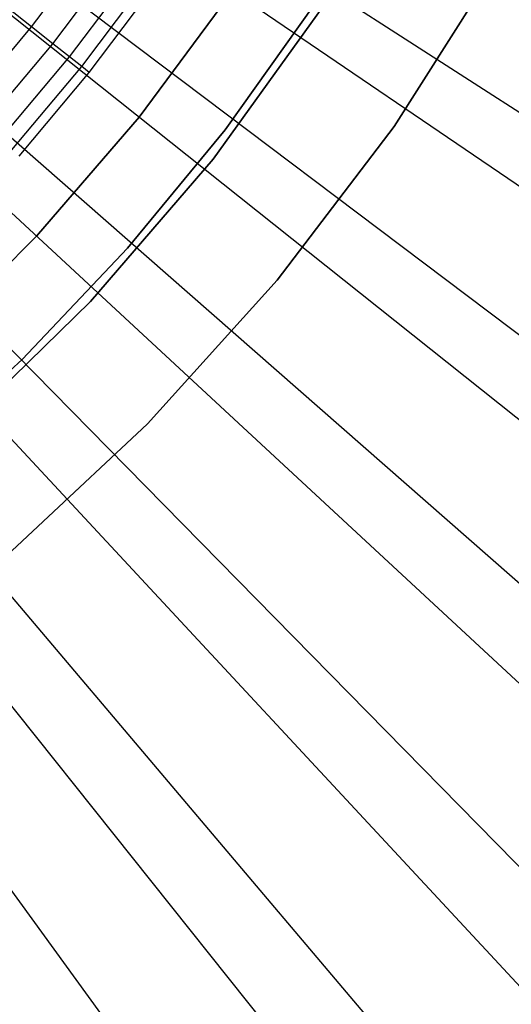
# Model space of a CAD drawing. Extents: x 0.1 to 20.1, y -10 to 10.
# Tile 74 of 127: x 11.9 to 12.5, y -2.6 to -1.4. Entities that reach past the tile are written whole.
import ezdxf

# ---------------------------------------------------------------- set-up
doc = ezdxf.new("R2010")
doc.units = 0
doc.header["$LTSCALE"] = 2.54
doc.layers.get('0').update_dxf_attribs({"linetype": 'CONTINUOUS'})

# ---------------------------------------------------------------- blocks, each defined once
blk = doc.blocks.new('DROPS_COLOR_E_STL')
at = {"color": 0}
for p, q in [((18.2817, -5.5782, 1.7), (10.8092, -0.4835, 14.6161)), ((18.2817, -5.5782, 1.7), (10.8092, -0.4835, 14.6161)), ((10.8563, -0.4878, 14.6961), (18.5034, -5.4205, 1.7)), ((10.8563, -0.4878, 14.6961), (18.5034, -5.4205, 1.7)), ((17.842, -6.174, 1.7), (10.7711, -0.5352, 14.6161)), ((17.842, -6.174, 1.7), (10.7711, -0.5352, 14.6161)), ((10.8182, -0.5424, 14.6961), (18.0802, -6.0263, 1.7)), ((10.8182, -0.5424, 14.6961), (18.0802, -6.0263, 1.7)), ((17.3589, -6.7353, 1.7), (10.7292, -0.5838, 14.6161)), ((17.3589, -6.7353, 1.7), (10.7292, -0.5838, 14.6161)), ((10.7762, -0.5939, 14.6961), (17.6133, -6.5992, 1.7)), ((10.7762, -0.5939, 14.6961), (17.6133, -6.5992, 1.7)), ((16.8353, -7.2589, 1.7), (10.6838, -0.6292, 14.6161)), ((16.8353, -7.2589, 1.7), (10.6838, -0.6292, 14.6161)), ((10.7305, -0.6422, 14.6961), (17.1054, -7.1361, 1.7)), ((10.7305, -0.6422, 14.6961), (17.1054, -7.1361, 1.7)), ((16.274, -7.742, 1.7), (10.6352, -0.6711, 14.6161)), ((16.274, -7.742, 1.7), (10.6352, -0.6711, 14.6161)), ((10.6813, -0.6871, 14.6961), (16.5593, -7.634, 1.7)), ((10.6813, -0.6871, 14.6961), (16.5593, -7.634, 1.7)), ((10.629, -0.7281, 14.6961), (15.9779, -8.0902, 1.7)), ((10.629, -0.7281, 14.6961), (15.9779, -8.0902, 1.7)), ((11.9266, -1.451, 7.2961), (12.0019, -1.3508, 7.2961)), ((11.9266, -1.451, 7.2961), (12.0019, -1.3508, 7.2961)), ((11.9519, -1.471, 7.1592), (12.0282, -1.3695, 7.1592)), ((11.9519, -1.471, 7.1592), (12.0282, -1.3695, 7.1592)), ((11.9718, -1.4868, 7.0208), (12.0489, -1.3842, 7.0208)), ((11.9718, -1.4868, 7.0208), (12.0489, -1.3842, 7.0208)), ((12.3582, -1.5695, 171.7), (12.4816, -1.375, 171.7)), ((12.4816, -1.375, 164.1), (12.3582, -1.5695, 164.1)), ((12.3582, -1.5695, 171.7), (12.4816, -1.375, 171.7)), ((12.4816, -1.375, 164.1), (12.3582, -1.5695, 164.1)), ((11.9863, -1.4983, 6.8814), (12.064, -1.3949, 6.8814)), ((11.9863, -1.4983, 6.8814), (12.064, -1.3949, 6.8814)), ((11.9953, -1.5055, 6.7413), (12.0734, -1.4016, 6.7413)), ((11.9953, -1.5055, 6.7413), (12.0734, -1.4016, 6.7413)), ((12.0546, -1.5587, 6.6383), (12.1656, -1.4083, 6.6383)), ((12.1656, -1.4083, 6.7413), (12.0546, -1.5587, 6.7413)), ((12.0546, -1.5587, 6.6383), (12.1656, -1.4083, 6.6383)), ((12.1656, -1.4083, 6.7413), (12.0546, -1.5587, 6.7413)), ((11.9266, -1.451, 7.2961), (11.8961, -1.4267, 7.4312)), ((11.9266, -1.451, 7.2961), (11.8961, -1.4267, 7.4312)), ((12.2734, -1.427, 171.7), (12.1427, -1.6085, 171.7)), ((12.1427, -1.6085, 164.1), (12.2734, -1.427, 164.1)), ((12.1427, -1.6085, 164.1), (12.2734, -1.427, 164.1)), ((12.2734, -1.427, 171.7), (12.1427, -1.6085, 171.7)), ((12.1571, -1.5737, 164.4), (12.263, -1.4246, 164.4)), ((12.263, -1.4246, 164.3), (12.1571, -1.5737, 164.3)), ((12.1571, -1.5737, 164.4), (12.263, -1.4246, 164.4)), ((12.263, -1.4246, 164.3), (12.1571, -1.5737, 164.3)), ((11.8461, -1.5469, 7.2961), (11.9266, -1.451, 7.2961)), ((11.8461, -1.5469, 7.2961), (11.9266, -1.451, 7.2961)), ((11.9519, -1.471, 7.1592), (11.9266, -1.451, 7.2961)), ((11.9519, -1.471, 7.1592), (11.9266, -1.451, 7.2961)), ((11.8703, -1.5683, 7.1592), (11.9519, -1.471, 7.1592)), ((11.8703, -1.5683, 7.1592), (11.9519, -1.471, 7.1592)), ((11.9718, -1.4868, 7.0208), (11.9519, -1.471, 7.1592)), ((11.9718, -1.4868, 7.0208), (11.9519, -1.471, 7.1592)), ((11.8893, -1.5852, 7.0208), (11.9718, -1.4868, 7.0208)), ((11.8893, -1.5852, 7.0208), (11.9718, -1.4868, 7.0208)), ((11.9863, -1.4983, 6.8814), (11.9718, -1.4868, 7.0208)), ((11.9863, -1.4983, 6.8814), (11.9718, -1.4868, 7.0208)), ((11.9031, -1.5974, 6.8814), (11.9863, -1.4983, 6.8814)), ((11.9031, -1.5974, 6.8814), (11.9863, -1.4983, 6.8814)), ((11.9953, -1.5055, 6.7413), (11.9863, -1.4983, 6.8814)), ((11.9953, -1.5055, 6.7413), (11.9863, -1.4983, 6.8814)), ((11.9118, -1.6051, 6.7413), (11.9953, -1.5055, 6.7413)), ((11.9118, -1.6051, 6.7413), (11.9953, -1.5055, 6.7413)), ((11.9326, -1.7004, 6.6383), (12.0546, -1.5587, 6.6383)), ((12.0546, -1.5587, 6.7413), (11.9326, -1.7004, 6.7413)), ((11.9326, -1.7004, 6.6383), (12.0546, -1.5587, 6.6383)), ((12.0546, -1.5587, 6.7413), (11.9326, -1.7004, 6.7413)), ((12.0546, -1.5587, 6.6383), (12.0546, -1.5587, 6.7413)), ((12.0546, -1.5587, 6.6383), (12.0546, -1.5587, 6.7413)), ((12.2189, -1.7529, 171.7), (12.3582, -1.5695, 171.7)), ((12.3582, -1.5695, 164.1), (12.2189, -1.7529, 164.1)), ((12.2189, -1.7529, 171.7), (12.3582, -1.5695, 171.7)), ((12.3582, -1.5695, 164.1), (12.2189, -1.7529, 164.1)), ((12.3582, -1.5695, 171.7), (12.3582, -1.5695, 164.1)), ((12.3582, -1.5695, 171.7), (12.3582, -1.5695, 164.1)), ((12.041, -1.7149, 164.4), (12.1571, -1.5737, 164.4)), ((12.1571, -1.5737, 164.3), (12.041, -1.7149, 164.3)), ((12.041, -1.7149, 164.4), (12.1571, -1.5737, 164.4)), ((12.1571, -1.5737, 164.3), (12.041, -1.7149, 164.3)), ((12.1571, -1.5737, 164.4), (12.1571, -1.5737, 164.3)), ((12.1571, -1.5737, 164.4), (12.1571, -1.5737, 164.3)), ((12.1427, -1.6085, 171.7), (11.9968, -1.7782, 171.7)), ((11.9968, -1.7782, 164.1), (12.1427, -1.6085, 164.1)), ((11.9968, -1.7782, 164.1), (12.1427, -1.6085, 164.1)), ((12.1427, -1.6085, 171.7), (11.9968, -1.7782, 171.7)), ((12.1427, -1.6085, 164.1), (12.1427, -1.6085, 171.7)), ((12.1427, -1.6085, 164.1), (12.1427, -1.6085, 171.7)), ((11.8004, -1.8326, 6.6383), (11.9326, -1.7004, 6.6383)), ((11.9326, -1.7004, 6.7413), (11.8004, -1.8326, 6.7413)), ((11.8004, -1.8326, 6.6383), (11.9326, -1.7004, 6.6383)), ((11.9326, -1.7004, 6.7413), (11.8004, -1.8326, 6.7413)), ((11.9326, -1.7004, 6.6383), (11.9326, -1.7004, 6.7413)), ((11.9326, -1.7004, 6.6383), (11.9326, -1.7004, 6.7413)), ((11.9152, -1.8475, 164.4), (12.041, -1.7149, 164.4)), ((12.041, -1.7149, 164.3), (11.9152, -1.8475, 164.3)), ((11.9152, -1.8475, 164.4), (12.041, -1.7149, 164.4)), ((12.041, -1.7149, 164.3), (11.9152, -1.8475, 164.3)), ((12.041, -1.7149, 164.4), (12.041, -1.7149, 164.3)), ((12.041, -1.7149, 164.4), (12.041, -1.7149, 164.3)), ((12.0648, -1.9241, 171.7), (12.2189, -1.7529, 171.7)), ((12.2189, -1.7529, 164.1), (12.0648, -1.9241, 164.1)), ((12.0648, -1.9241, 171.7), (12.2189, -1.7529, 171.7)), ((12.2189, -1.7529, 164.1), (12.0648, -1.9241, 164.1)), ((12.2189, -1.7529, 171.7), (12.2189, -1.7529, 164.1)), ((12.2189, -1.7529, 171.7), (12.2189, -1.7529, 164.1)), ((11.9968, -1.7782, 171.7), (11.837, -1.9347, 171.7)), ((11.837, -1.9347, 164.1), (11.9968, -1.7782, 164.1)), ((11.837, -1.9347, 164.1), (11.9968, -1.7782, 164.1)), ((11.9968, -1.7782, 171.7), (11.837, -1.9347, 171.7)), ((11.9968, -1.7782, 164.1), (11.9968, -1.7782, 171.7)), ((11.9968, -1.7782, 164.1), (11.9968, -1.7782, 171.7)), ((11.7803, -1.9709, 164.4), (11.9152, -1.8475, 164.4)), ((11.9152, -1.8475, 164.3), (11.7803, -1.9709, 164.3)), ((11.7803, -1.9709, 164.4), (11.9152, -1.8475, 164.4)), ((11.9152, -1.8475, 164.3), (11.7803, -1.9709, 164.3)), ((11.9152, -1.8475, 164.4), (11.9152, -1.8475, 164.3)), ((11.9152, -1.8475, 164.4), (11.9152, -1.8475, 164.3)), ((11.8969, -2.0817, 171.7), (12.0648, -1.9241, 171.7)), ((12.0648, -1.9241, 164.1), (11.8969, -2.0817, 164.1)), ((11.8969, -2.0817, 171.7), (12.0648, -1.9241, 171.7)), ((12.0648, -1.9241, 164.1), (11.8969, -2.0817, 164.1)), ((12.0648, -1.9241, 171.7), (12.0648, -1.9241, 164.1)), ((12.0648, -1.9241, 171.7), (12.0648, -1.9241, 164.1))]:
    blk.add_line(p, q, dxfattribs=at)

msp = doc.modelspace()

# ---------------------------------------------------------------- block references
at = {"color": 0}
msp.add_blockref('DROPS_COLOR_E_STL', (0, 0), dxfattribs=at)

doc.saveas('drawing.dxf')
